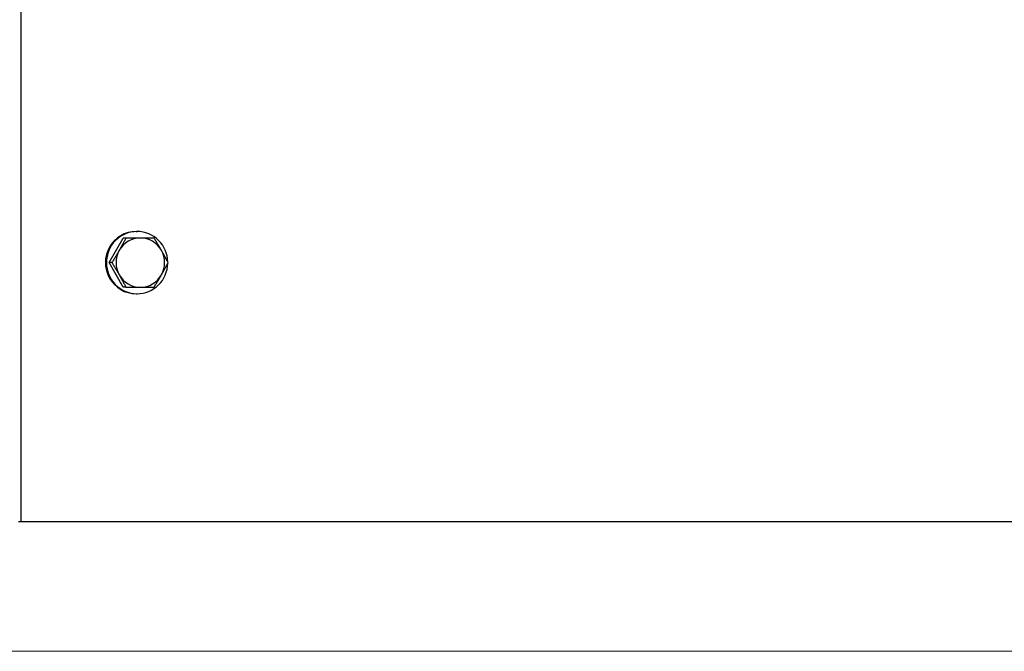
# Model space of a CAD drawing. Extents: x -89225 to 110569, y 13360 to 87647.
# Tile 6 of 256: x 9523 to 9903, y 15725 to 15969. Entities that reach past the tile are written whole.
import ezdxf

# ---------------------------------------------------------------- set-up
doc = ezdxf.new("R2010")
doc.units = 0
doc.layers.add('Beluchtingstank', color=253, linetype='Continuous')
doc.layers.add('INSTALLATIE', color=6, linetype='Continuous')

msp = doc.modelspace()

# ---------------------------------------------------------------- linework, layer by layer
at = {"layer": 'Beluchtingstank', "lineweight": 9}
msp.add_line((11494.33, 15725.14), (2349.92, 15725.14), dxfattribs=at)
at = {"layer": 'INSTALLATIE'}
for p, q in [((9523.03, 19375.14), (9523.03, 15775.14)), ((9567.48, 15887.14), (9567.87, 15887.14)), ((9557.08, 15875.14), (9562.5, 15884.64)), ((9563.57, 15884.64), (9562.5, 15884.64)), ((9569.12, 15884.64), (9563.57, 15884.64)), ((9574.41, 15884.64), (9569.12, 15884.64)), ((9558.15, 15875.14), (9557.08, 15875.14)), ((9562.5, 15865.64), (9557.08, 15875.14)), ((9563.57, 15865.64), (9562.5, 15865.64)), ((9563.57, 15865.64), (9569.12, 15865.64)), ((9569.12, 15865.64), (9574.41, 15865.64)), ((9567.48, 15863.14), (9567.87, 15863.14)), ((9523.03, 15775.14), (9522.09, 15775.14)), ((10782.34, 15775.14), (9523.03, 15775.14))]:
    msp.add_line(p, q, dxfattribs=at)
for centre, major_axis, start_param, end_param in [((9567.48, 15875.14), (0, 12), 0, 3.141593), ((9567.87, 15875.14), (0, 12), 4.728881, 10.979082), ((9569.12, 15875.14), (0, 9.5), 0, 1.047198), ((9569.12, 15875.14), (0, 9.5), 5.235988, 6.283185), ((9569.12, 15875.14), (0, -9.5), 4.18879, 5.235988), ((9569.12, 15875.14), (0, 9.5), 4.18879, 5.235988), ((9569.12, 15875.14), (0, -9.5), 5.235988, 6.283185), ((9569.12, 15875.14), (0, -9.5), 0, 1.047198)]:
    msp.add_ellipse(centre, major_axis=major_axis, ratio=0.987688, start_param=start_param, end_param=end_param, dxfattribs=at)
for points, knots in [([(9563.57, 15884.64), (9563.47, 15884.44), (9563.37, 15884.25), (9563.27, 15884.06), (9563.17, 15883.86), (9563.06, 15883.67), (9562.96, 15883.47), (9562.86, 15883.27), (9562.75, 15883.08), (9562.65, 15882.88), (9562.54, 15882.68), (9562.44, 15882.49), (9562.33, 15882.29), (9562.28, 15882.19), (9562.22, 15882.09), (9562.17, 15881.99), (9562.11, 15881.89), (9562.06, 15881.79), (9562.01, 15881.69), (9561.95, 15881.59), (9561.9, 15881.49), (9561.84, 15881.39), (9561.79, 15881.29), (9561.73, 15881.19), (9561.67, 15881.09), (9561.62, 15880.99), (9561.56, 15880.89), (9561.51, 15880.79), (9561.45, 15880.69), (9561.39, 15880.59), (9561.34, 15880.49), (9561.28, 15880.39), (9561.22, 15880.29), (9561.17, 15880.19), (9561.11, 15880.09), (9561.05, 15879.99), (9561, 15879.89)], [0, 0, 0, 0, 0.695857, 0.695857, 0.695857, 1.391459, 1.391459, 1.391459, 2.086641, 2.086641, 2.086641, 2.781438, 2.781438, 2.781438, 3.129121, 3.129121, 3.129121, 3.477186, 3.477186, 3.477186, 3.825546, 3.825546, 3.825546, 4.174117, 4.174117, 4.174117, 4.522813, 4.522813, 4.522813, 4.871553, 4.871553, 4.871553, 5.220258, 5.220258, 5.220258, 5.568851, 5.568851, 5.568851, 5.568851]), ([(9577.25, 15879.89), (9577.19, 15879.99), (9577.13, 15880.09), (9577.07, 15880.19), (9577.02, 15880.29), (9576.96, 15880.39), (9576.9, 15880.49), (9576.84, 15880.59), (9576.78, 15880.69), (9576.73, 15880.79), (9576.67, 15880.89), (9576.61, 15880.99), (9576.55, 15881.09), (9576.49, 15881.19), (9576.43, 15881.29), (9576.38, 15881.39), (9576.32, 15881.49), (9576.26, 15881.59), (9576.2, 15881.69), (9576.14, 15881.79), (9576.08, 15881.89), (9576.02, 15881.99), (9575.96, 15882.09), (9575.9, 15882.19), (9575.84, 15882.29), (9575.72, 15882.48), (9575.6, 15882.68), (9575.49, 15882.88), (9575.37, 15883.08), (9575.25, 15883.27), (9575.13, 15883.47), (9574.89, 15883.86), (9574.65, 15884.25), (9574.41, 15884.64)], [0, 0, 0, 0, 0.348548, 0.348548, 0.348548, 0.696853, 0.696853, 0.696853, 1.04486, 1.04486, 1.04486, 1.392526, 1.392526, 1.392526, 1.740053, 1.740053, 1.740053, 2.087736, 2.087736, 2.087736, 2.435586, 2.435586, 2.435586, 2.783601, 2.783601, 2.783601, 3.480037, 3.480037, 3.480037, 4.176744, 4.176744, 4.176744, 5.568851, 5.568851, 5.568851, 5.568851]), ([(9561, 15879.89), (9560.94, 15879.79), (9560.88, 15879.69), (9560.82, 15879.58), (9560.76, 15879.48), (9560.71, 15879.38), (9560.65, 15879.28), (9560.59, 15879.18), (9560.53, 15879.08), (9560.47, 15878.98), (9560.42, 15878.88), (9560.36, 15878.78), (9560.3, 15878.68), (9560.24, 15878.58), (9560.18, 15878.48), (9560.12, 15878.38), (9560.06, 15878.28), (9560.01, 15878.18), (9559.95, 15878.08), (9559.89, 15877.98), (9559.83, 15877.88), (9559.77, 15877.78), (9559.71, 15877.69), (9559.65, 15877.59), (9559.59, 15877.49), (9559.47, 15877.29), (9559.35, 15877.09), (9559.23, 15876.89), (9559.11, 15876.7), (9558.99, 15876.5), (9558.87, 15876.3), (9558.63, 15875.91), (9558.39, 15875.52), (9558.15, 15875.14)], [0, 0, 0, 0, 0.348548, 0.348548, 0.348548, 0.696853, 0.696853, 0.696853, 1.04486, 1.04486, 1.04486, 1.392526, 1.392526, 1.392526, 1.740053, 1.740053, 1.740053, 2.087736, 2.087736, 2.087736, 2.435586, 2.435586, 2.435586, 2.783601, 2.783601, 2.783601, 3.480037, 3.480037, 3.480037, 4.176744, 4.176744, 4.176744, 5.568851, 5.568851, 5.568851, 5.568851]), ([(9579.82, 15875.14), (9579.72, 15875.33), (9579.62, 15875.52), (9579.52, 15875.72), (9579.42, 15875.91), (9579.32, 15876.11), (9579.21, 15876.3), (9579.11, 15876.5), (9579.01, 15876.69), (9578.9, 15876.89), (9578.79, 15877.09), (9578.69, 15877.29), (9578.58, 15877.48), (9578.53, 15877.58), (9578.47, 15877.68), (9578.42, 15877.78), (9578.37, 15877.88), (9578.31, 15877.98), (9578.26, 15878.08), (9578.2, 15878.18), (9578.15, 15878.28), (9578.09, 15878.38), (9578.04, 15878.48), (9577.98, 15878.58), (9577.93, 15878.68), (9577.87, 15878.78), (9577.81, 15878.88), (9577.76, 15878.98), (9577.7, 15879.08), (9577.65, 15879.18), (9577.59, 15879.28), (9577.53, 15879.38), (9577.48, 15879.48), (9577.42, 15879.58), (9577.36, 15879.69), (9577.3, 15879.79), (9577.25, 15879.89)], [0, 0, 0, 0, 0.695857, 0.695857, 0.695857, 1.391459, 1.391459, 1.391459, 2.086641, 2.086641, 2.086641, 2.781438, 2.781438, 2.781438, 3.129121, 3.129121, 3.129121, 3.477186, 3.477186, 3.477186, 3.825546, 3.825546, 3.825546, 4.174117, 4.174117, 4.174117, 4.522813, 4.522813, 4.522813, 4.871553, 4.871553, 4.871553, 5.220258, 5.220258, 5.220258, 5.568851, 5.568851, 5.568851, 5.568851]), ([(9558.15, 15875.14), (9558.39, 15874.75), (9558.63, 15874.36), (9558.87, 15873.97), (9558.99, 15873.77), (9559.11, 15873.58), (9559.23, 15873.38), (9559.35, 15873.18), (9559.47, 15872.98), (9559.59, 15872.79), (9559.65, 15872.69), (9559.71, 15872.59), (9559.77, 15872.49), (9559.83, 15872.39), (9559.89, 15872.29), (9559.95, 15872.19), (9560.01, 15872.09), (9560.06, 15871.99), (9560.12, 15871.89), (9560.18, 15871.79), (9560.24, 15871.69), (9560.3, 15871.59), (9560.36, 15871.49), (9560.42, 15871.39), (9560.47, 15871.29), (9560.53, 15871.19), (9560.59, 15871.09), (9560.65, 15870.99), (9560.71, 15870.89), (9560.76, 15870.79), (9560.82, 15870.69), (9560.88, 15870.59), (9560.94, 15870.49), (9561, 15870.39)], [0, 0, 0, 0, 1.392107, 1.392107, 1.392107, 2.088814, 2.088814, 2.088814, 2.78525, 2.78525, 2.78525, 3.133265, 3.133265, 3.133265, 3.481115, 3.481115, 3.481115, 3.828798, 3.828798, 3.828798, 4.176325, 4.176325, 4.176325, 4.523991, 4.523991, 4.523991, 4.871998, 4.871998, 4.871998, 5.220303, 5.220303, 5.220303, 5.568851, 5.568851, 5.568851, 5.568851]), ([(9577.25, 15870.39), (9577.3, 15870.49), (9577.36, 15870.59), (9577.42, 15870.69), (9577.48, 15870.79), (9577.53, 15870.89), (9577.59, 15870.99), (9577.65, 15871.09), (9577.7, 15871.19), (9577.76, 15871.29), (9577.81, 15871.39), (9577.87, 15871.49), (9577.92, 15871.59), (9577.98, 15871.69), (9578.04, 15871.79), (9578.09, 15871.89), (9578.15, 15871.99), (9578.2, 15872.09), (9578.26, 15872.19), (9578.31, 15872.29), (9578.36, 15872.39), (9578.42, 15872.49), (9578.47, 15872.59), (9578.53, 15872.69), (9578.58, 15872.79), (9578.69, 15872.98), (9578.79, 15873.18), (9578.9, 15873.38), (9579, 15873.58), (9579.11, 15873.77), (9579.21, 15873.97), (9579.42, 15874.36), (9579.62, 15874.75), (9579.82, 15875.14)], [0, 0, 0, 0, 0.348548, 0.348548, 0.348548, 0.696853, 0.696853, 0.696853, 1.04486, 1.04486, 1.04486, 1.392526, 1.392526, 1.392526, 1.740053, 1.740053, 1.740053, 2.087736, 2.087736, 2.087736, 2.435586, 2.435586, 2.435586, 2.783601, 2.783601, 2.783601, 3.480037, 3.480037, 3.480037, 4.176744, 4.176744, 4.176744, 5.568851, 5.568851, 5.568851, 5.568851]), ([(9561, 15870.39), (9561.05, 15870.29), (9561.11, 15870.19), (9561.17, 15870.08), (9561.22, 15869.98), (9561.28, 15869.88), (9561.34, 15869.78), (9561.39, 15869.68), (9561.45, 15869.58), (9561.51, 15869.48), (9561.56, 15869.38), (9561.62, 15869.28), (9561.67, 15869.18), (9561.73, 15869.08), (9561.79, 15868.98), (9561.84, 15868.88), (9561.9, 15868.78), (9561.95, 15868.68), (9562.01, 15868.58), (9562.06, 15868.48), (9562.11, 15868.38), (9562.17, 15868.28), (9562.22, 15868.18), (9562.28, 15868.08), (9562.33, 15867.98), (9562.44, 15867.79), (9562.54, 15867.59), (9562.65, 15867.39), (9562.75, 15867.19), (9562.86, 15867), (9562.96, 15866.8), (9563.06, 15866.61), (9563.17, 15866.41), (9563.27, 15866.22), (9563.37, 15866.02), (9563.47, 15865.83), (9563.57, 15865.64)], [0, 0, 0, 0, 0.348593, 0.348593, 0.348593, 0.697297, 0.697297, 0.697297, 1.046037, 1.046037, 1.046037, 1.394734, 1.394734, 1.394734, 1.743305, 1.743305, 1.743305, 2.091665, 2.091665, 2.091665, 2.43973, 2.43973, 2.43973, 2.787413, 2.787413, 2.787413, 3.48221, 3.48221, 3.48221, 4.177392, 4.177392, 4.177392, 4.872994, 4.872994, 4.872994, 5.568851, 5.568851, 5.568851, 5.568851]), ([(9574.41, 15865.64), (9574.53, 15865.83), (9574.65, 15866.02), (9574.77, 15866.22), (9574.89, 15866.41), (9575.01, 15866.61), (9575.13, 15866.8), (9575.25, 15867), (9575.36, 15867.19), (9575.48, 15867.39), (9575.6, 15867.59), (9575.72, 15867.79), (9575.84, 15867.98), (9575.9, 15868.08), (9575.96, 15868.18), (9576.02, 15868.28), (9576.08, 15868.38), (9576.14, 15868.48), (9576.2, 15868.58), (9576.26, 15868.68), (9576.31, 15868.78), (9576.37, 15868.88), (9576.43, 15868.98), (9576.49, 15869.08), (9576.55, 15869.18), (9576.61, 15869.28), (9576.67, 15869.38), (9576.73, 15869.48), (9576.78, 15869.58), (9576.84, 15869.68), (9576.9, 15869.78), (9576.96, 15869.88), (9577.02, 15869.98), (9577.07, 15870.08), (9577.13, 15870.19), (9577.19, 15870.29), (9577.25, 15870.39)], [0, 0, 0, 0, 0.695857, 0.695857, 0.695857, 1.391459, 1.391459, 1.391459, 2.086641, 2.086641, 2.086641, 2.781438, 2.781438, 2.781438, 3.129121, 3.129121, 3.129121, 3.477186, 3.477186, 3.477186, 3.825546, 3.825546, 3.825546, 4.174117, 4.174117, 4.174117, 4.522813, 4.522813, 4.522813, 4.871553, 4.871553, 4.871553, 5.220258, 5.220258, 5.220258, 5.568851, 5.568851, 5.568851, 5.568851])]:
    msp.add_open_spline(points, degree=3, knots=knots, dxfattribs=at)

doc.saveas('drawing.dxf')
